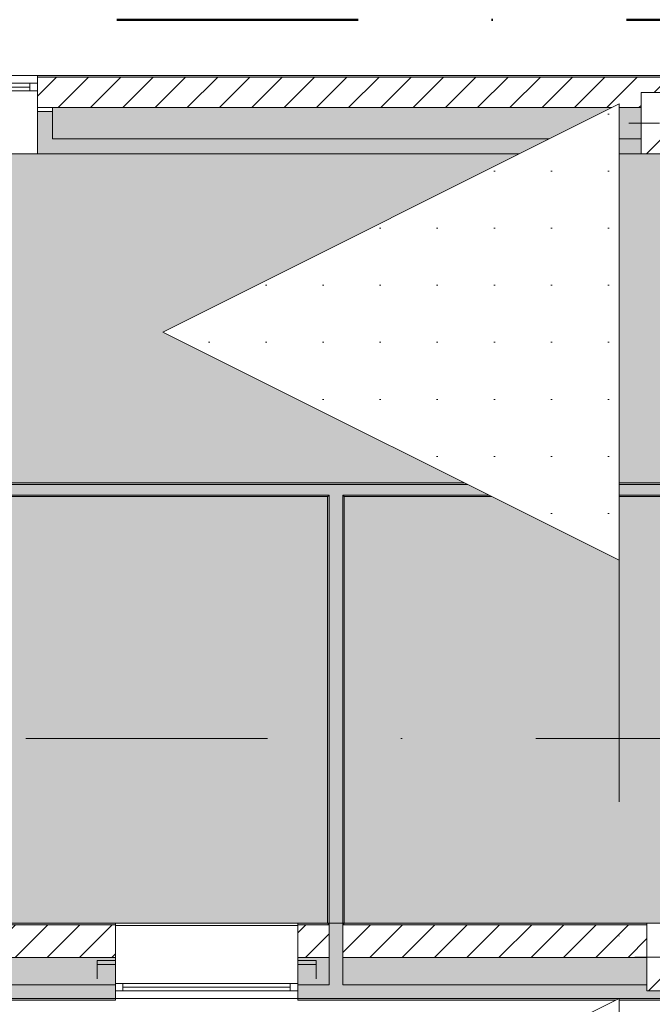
# Model space of a CAD drawing. Header units: millimetres. Extents: x -30280 to 132640, y -81242 to 8968.
# Tile 7 of 46: x -25996 to -21836, y -1726 to 4746. Entities that reach past the tile are written whole.
import ezdxf

# ---------------------------------------------------------------- set-up
doc = ezdxf.new("R2010")
doc.units = ezdxf.units.MM
doc.header["$MEASUREMENT"] = 0
for name, pattern in [('Dot & Dashed', [3351.388812, 1587.5, -881.944444, 0, -881.944368]), ('Punto & Rayas', [3351.388812, 1587.5, -881.944444, 0, -881.944368]), ('Wipeout_Contour', [1000, 0, -1000])]:
    doc.linetypes.add(name, pattern=pattern)
for name, color, linetype, lineweight, true_color in [('01_2D_Ambit_Pluma_Nº__242', 7, 'Continuous', 50, 0xfb0013), ('12_FAÇ_Façana_Pluma_Nº__102', 7, 'Continuous', 5, 0xcccccc), ('12_FAÇ_Façana_Pluma_Nº__174', 7, 'Continuous', 13, 0xe4ad2c), ('12_FAÇ_Façana_Pluma_Nº__176', 7, 'Continuous', 15, 0x93a0c6), ('12_FAÇ_Façana_Pluma_Nº__43', 7, 'Continuous', 5, 0xa4a4a6), ('14_PAV_Paviment existent_Pluma_Nº__197', 7, 'Continuous', 0, 0xffe68e), ('Demolido_07_CR_Cel Ras_Pluma_Nº__102', 7, 'Continuous', 5, 0xcccccc), ('Demolido_12_FAÇ_Façana_Pluma_Nº__102', 7, 'Continuous', 5, 0xcccccc), ('Demolido_12_FAÇ_Façana_Pluma_Nº__176', 7, 'Continuous', 15, 0x93a0c6), ('Ventanas Archicad_Pluma_Nº__23', 7, 'Continuous', 5, 0xa4a4a6), ('Ventanas Archicad_Pluma_Nº__3', 7, 'Continuous', 5, 0xa4a4a4), ('Ventanas Archicad_Pluma_Nº__43', 7, 'Continuous', 5, 0xa4a4a6)]:
    doc.layers.add(name, color=color, linetype=linetype, lineweight=lineweight, true_color=true_color)
for name, color, linetype in [('10_ESTR_Pilars', 7, 'Continuous'), ('12_FAÇ_Façana', 7, 'Continuous'), ('14_PAV_Paviment existent', 7, 'Continuous'), ('16_SEC_Seccions EA', 7, 'Continuous'), ('Demolido_07_CR_Cel Ras', 7, 'Continuous'), ('Demolido_12_FAÇ_Façana', 7, 'Continuous'), ('Ventanas Archicad', 7, 'Continuous')]:
    doc.layers.add(name, color=color, linetype=linetype)
for name, color, linetype, lineweight in [('10_ESTR_Pilars_Pluma_Nº__20', 1, 'Continuous', 5), ('10_ESTR_Pilars_Pluma_Nº__28', 7, 'Continuous', 20), ('10_ESTR_Pilars_Pluma_Nº__42', 8, 'Continuous', 25), ('12_FAÇ_Façana_Pluma_Nº__1', 7, 'Continuous', 5), ('12_FAÇ_Façana_Pluma_Nº__2', 8, 'Continuous', 5), ('12_FAÇ_Façana_Pluma_Nº__7', 7, 'Continuous', 5), ('14_PAV_Paviment existent_Pluma_Nº__89', 7, 'Continuous', 5), ('16_SEC_Seccions EA_Pluma_Nº__192', 150, 'Continuous', 0), ('16_SEC_Seccions EA_Pluma_Nº__25', 5, 'Continuous', 5), ('16_SEC_Seccions EA_Pluma_Nº__85', 5, 'Continuous', 5), ('Demolido_12_FAÇ_Façana_Pluma_Nº__7', 7, 'Continuous', 5), ('Ventanas Archicad_Pluma_Nº__1', 7, 'Continuous', 5), ('Ventanas Archicad_Pluma_Nº__7', 7, 'Continuous', 5)]:
    doc.layers.add(name, color=color, linetype=linetype, lineweight=lineweight)
pattern_1 = [(45, (0, 0), (-106.066, 106.066), [])]
pattern_2 = [(0, (0, 0), (0, 375), [0, -375])]
pattern_3 = [(45, (0, 0), (-229.8097, 229.8097), [])]

# ---------------------------------------------------------------- blocks, each defined once
blk = doc.blocks.new('Forjado_1_3', base_point=(5758.9, 1700.9))
at = {"layer": '14_PAV_Paviment existent_Pluma_Nº__197', "linetype": 'Continuous', "lineweight": 0, "true_color": 0x3f3923}
blk.add_hatch(color=39, dxfattribs=at).paths.add_polyline_path([(5758.9, 1700.9), (5758.9, 3863.5), (-28038.7, 3863.5), (-28050.8, 1700.9)])
at = {"layer": '14_PAV_Paviment existent_Pluma_Nº__89', "color": 7, "linetype": 'Continuous', "lineweight": 5, "flags": 128}
blk.add_lwpolyline([(5758.9, 1700.9), (-28050.8, 1700.9), (-28038.7, 3863.5), (5758.9, 3863.5)], close=True, dxfattribs=at)
blk = doc.blocks.new('Forjado_3_3', base_point=(-28092.2, -1194))
at = {"layer": 'Demolido_07_CR_Cel Ras', "linetype": 'Continuous', "lineweight": 0, "true_color": 0x3f3f3f}
blk.add_hatch(color=250, dxfattribs=at).paths.add_polyline_path([(-28092.2, -1194), (-1681.1, -1194), (-1681.1, -12339), (-1971.1, -12439), (-18763.6, -12339), (-18763.6, -17084), (-1670.4, -17244), (5828.9, -17239), (5828.9, -16789), (6428.9, -16799), (6428.9, -12439), (6178.9, -12439), (6061.7, -1189.8), (7253.9, -1194), (7253.9, 3863.5), (-28092.2, 3863.5)])
at = {"layer": 'Demolido_07_CR_Cel Ras_Pluma_Nº__102', "color": 254, "linetype": 'Continuous', "lineweight": 5, "true_color": 0xcccccc, "flags": 128}
blk.add_lwpolyline([(-28092.2, -1194), (-1681.1, -1194), (-1681.1, -12339), (-1971.1, -12439), (-18763.6, -12339), (-18763.6, -17084), (-1670.4, -17244), (5828.9, -17239), (5828.9, -16789), (6428.9, -16799), (6428.9, -12439), (6178.9, -12439), (6061.7, -1189.8), (7253.9, -1194), (7253.9, 3863.5), (-28092.2, 3863.5)], close=True, dxfattribs=at)
blk = doc.blocks.new('Ventana Vertical Multi-Faja 27_4')
at = {"layer": 'Ventanas Archicad_Pluma_Nº__23', "color": 253, "linetype": 'Continuous', "lineweight": 5, "true_color": 0xa4a4a6}
for p, q in [((-600, 0), (-550, 0)), ((-550, 0), (-550, -50)), ((550, -50), (550, 0)), ((550, 0), (600, 0)), ((-550, -50), (-600, -50)), ((600, -50), (550, -50))]:
    blk.add_line(p, q, dxfattribs=at)
at = {"layer": 'Ventanas Archicad_Pluma_Nº__3', "color": 253, "linetype": 'Continuous', "lineweight": 5, "true_color": 0xa4a4a4}
for p, q in [((-600, 50), (600, 50)), ((-550, 0), (550, 0)), ((-550, -25), (550, -25)), ((550, -50), (-550, -50)), ((-600, -465), (600, -465))]:
    blk.add_line(p, q, dxfattribs=at)
at = {"layer": 'Ventanas Archicad_Pluma_Nº__43', "color": 253, "linetype": 'Continuous', "lineweight": 5, "true_color": 0xa4a4a6}
for p, q in [((-600, -160), (-600, -185)), ((600, -160), (600, -185))]:
    blk.add_line(p, q, dxfattribs=at)
at = {"layer": 'Ventanas Archicad_Pluma_Nº__7', "color": 7, "linetype": 'Continuous', "lineweight": 5}
for p, q in [((-600, 50), (-600, 40)), ((-600, 40), (-600, 0)), ((-600, 0), (-600, -50)), ((-600, 0), (-600, -50)), ((600, 50), (600, 40)), ((600, 40), (600, 0)), ((600, 0), (600, -50)), ((600, 0), (600, -50)), ((-600, -50), (-600, -160)), ((600, -50), (600, -160)), ((-600, -185), (-600, -365)), ((-600, -185), (-600, -365)), ((600, -185), (600, -365)), ((600, -185), (600, -365)), ((-600, -365), (-600, -465)), ((-600, -365), (-600, -465)), ((600, -365), (600, -465)), ((600, -365), (600, -465))]:
    blk.add_line(p, q, dxfattribs=at)
blk = doc.blocks.new('Muro_3_3', base_point=(11882.6, 4378.5))
at = {"layer": '12_FAÇ_Façana', "linetype": 'Continuous', "lineweight": 0, "true_color": 0x000000}
h = blk.add_hatch(dxfattribs=at)
h.set_pattern_fill('Yeso_0003', color=18, style=0, pattern_type=2)
h.set_pattern_definition(pattern_2)
h.paths.add_polyline_path([(-25879.1, 4168.5), (-25879.1, 4143.5), (-25779.1, 4143.5), (-25779.1, 4168.5)])
at = {"layer": '12_FAÇ_Façana_Pluma_Nº__102', "linetype": 'Continuous', "lineweight": 0, "true_color": 0xe5e5e5}
for points in [[(-25779.1, 3963.5), (-25779.1, 4143.5), (-25879.1, 4143.5), (-25879.1, 3863.5)], [(-25779.1, 3963.5), (-25879.1, 3863.5), (-21909.8, 3863.5), (-21909.8, 3963.5)]]:
    blk.add_hatch(color=254, dxfattribs=at).paths.add_polyline_path(points)
at = {"layer": '12_FAÇ_Façana_Pluma_Nº__174', "linetype": 'Continuous', "lineweight": 13, "true_color": 0xe4ad2c}
blk.add_hatch(color=42, dxfattribs=at).paths.add_polyline_path([(-21909.8, 4168.5), (-25779.1, 4168.5), (-25779.1, 4143.5), (-25779.1, 3963.5), (-21909.8, 3963.5)])
at = {"layer": '12_FAÇ_Façana_Pluma_Nº__176', "linetype": 'Continuous', "lineweight": 0, "true_color": 0x495063}
blk.add_hatch(color=251, dxfattribs=at).paths.add_polyline_path([(-25879.1, 4368.5), (-1110.5, 4368.5), (-1110.5, 4378.5), (-25879.1, 4378.5)])
at = {"layer": '12_FAÇ_Façana_Pluma_Nº__2', "linetype": 'Continuous', "lineweight": 5}
h = blk.add_hatch(dxfattribs=at)
h.set_pattern_fill('Ceramic_0003', color=8, style=0, pattern_type=2)
h.set_pattern_definition(pattern_1)
h.paths.add_polyline_path([(-1110.5, 4368.5), (-25879.1, 4368.5), (-25879.1, 4168.5), (-21909.8, 4168.5), (-21909.8, 4268), (-21509.8, 4268), (-21509.8, 4168.5), (-18909.8, 4168.5), (-18909.8, 4268), (-18509.8, 4268), (-18509.8, 4168.5), (-7400.5, 4168.5), (-7400.5, 4268), (-7000.5, 4268), (-7000.5, 4168.5), (-2000.5, 4168.5), (-2000.5, 4268), (-1600.5, 4268), (-1600.5, 4168.5), (-1110.5, 4168.5)])
at = {"layer": '12_FAÇ_Façana_Pluma_Nº__43', "color": 253, "linetype": 'Continuous', "lineweight": 5, "true_color": 0xa4a4a6}
for p, q in [((-25879.1, 4168.5), (-25879.1, 4143.5)), ((-25779.1, 4168.5), (-25879.1, 4168.5)), ((-25879.1, 4143.5), (-25779.1, 4143.5)), ((-25779.1, 4143.5), (-25779.1, 4168.5))]:
    blk.add_line(p, q, dxfattribs=at)
at = {"layer": '12_FAÇ_Façana_Pluma_Nº__7', "color": 7, "linetype": 'Continuous', "lineweight": 5}
for p, q in [((-25879.1, 4378.5), (-25879.1, 4368.5)), ((-1110.5, 4368.5), (-25879.1, 4368.5)), ((-25879.1, 4368.5), (-25879.1, 4328.5)), ((-25879.1, 4328.5), (-25879.1, 4278.5)), ((-25879.1, 4278.5), (-25879.1, 4168.5)), ((-25879.1, 4143.5), (-25879.1, 3963.5)), ((-25879.1, 4143.5), (-25879.1, 3963.5)), ((-21909.8, 4168.5), (-25779.1, 4168.5)), ((-25779.1, 3963.5), (-25779.1, 4143.5)), ((-25879.1, 3963.5), (-25879.1, 3863.5)), ((-25879.1, 3963.5), (-25879.1, 3863.5)), ((-25779.1, 3963.5), (-21909.8, 3963.5))]:
    blk.add_line(p, q, dxfattribs=at)
at = {"layer": '12_FAÇ_Façana_Pluma_Nº__7', "color": 7, "linetype": 'Continuous', "lineweight": 5, "flags": 128}
for points in [[(-1110.5, 4378.5), (-25879.1, 4378.5)], [(-25879.1, 3863.5), (-21909.8, 3863.5)]]:
    blk.add_lwpolyline(points, dxfattribs=at)
at = {"layer": 'Ventanas Archicad', "color": 253, "linetype": 'Continuous', "lineweight": 5, "true_color": 0xa4a4a6, "zscale": 1000}
blk.add_blockref('Ventana Vertical Multi-Faja 27_4', (-26479.1, 4328.5), dxfattribs=at)
blk = doc.blocks.new('Muro_4_3', base_point=(-28050.8, -1194))
at = {"layer": '12_FAÇ_Façana_Pluma_Nº__102', "linetype": 'Continuous', "lineweight": 0, "true_color": 0xe5e5e5}
for points in [[(-28050.8, -1599), (-28050.8, -1689), (-28030.8, -1689), (-28030.8, -1599)], [(-28030.8, -1599), (-28030.8, -1689), (-27980.8, -1689), (-27980.8, -1599)], [(-27980.8, -1599), (-27980.8, -1689), (-27840.8, -1689), (-27840.8, -1599)], [(-27840.8, -1599), (-27840.8, -1689), (-27698, -1689), (-27762.1, -1599)], [(-27698, -1689), (-25366.4, -1689), (-25366.4, -1599), (-27762.1, -1599)], [(-27690.8, -1699), (-25366.4, -1699), (-25366.4, -1689), (-27690.8, -1689)]]:
    blk.add_hatch(color=254, dxfattribs=at).paths.add_polyline_path(points)
at = {"layer": '12_FAÇ_Façana_Pluma_Nº__174', "linetype": 'Continuous', "lineweight": 13, "true_color": 0xe4ad2c}
for points in [[(-28050.8, -1419), (-28050.8, -1599), (-28030.8, -1599), (-28030.8, -1419)], [(-28030.8, -1419), (-28030.8, -1599), (-27980.8, -1599), (-27980.8, -1419)], [(-27980.8, -1419), (-27980.8, -1599), (-27840.8, -1599), (-27840.8, -1488.6), (-27890.5, -1419)], [(-27762.1, -1599), (-25366.4, -1599), (-25366.4, -1419), (-27890.5, -1419)], [(-27762.1, -1599), (-27840.8, -1488.6), (-27840.8, -1599)]]:
    blk.add_hatch(color=42, dxfattribs=at).paths.add_polyline_path(points)
at = {"layer": '12_FAÇ_Façana_Pluma_Nº__176', "linetype": 'Continuous', "lineweight": 0, "true_color": 0x495063}
for points in [[(-28050.8, -1204), (-28043.7, -1204), (-28050.8, -1194)], [(-25366.4, -1194), (-28050.8, -1194), (-28043.7, -1204), (-25366.4, -1204)]]:
    blk.add_hatch(color=251, dxfattribs=at).paths.add_polyline_path(points)
at = {"layer": '12_FAÇ_Façana_Pluma_Nº__2', "linetype": 'Continuous', "lineweight": 5}
h = blk.add_hatch(dxfattribs=at)
h.set_pattern_fill('Ceramic_0003', color=8, style=0, pattern_type=2)
h.set_pattern_definition(pattern_1)
h.paths.add_polyline_path([(-28050.8, -1204), (-28050.8, -1419), (-28030.8, -1419), (-28030.8, -1222), (-28043.7, -1204)])
h = blk.add_hatch(dxfattribs=at)
h.set_pattern_fill('Ceramic_0003', color=8, style=0, pattern_type=2)
h.set_pattern_definition(pattern_1)
h.paths.add_polyline_path([(-27890.5, -1419), (-25366.4, -1419), (-25366.4, -1204), (-28043.7, -1204)])
h = blk.add_hatch(dxfattribs=at)
h.set_pattern_fill('Ceramic_0003', color=8, style=0, pattern_type=2)
h.set_pattern_definition(pattern_1)
h.paths.add_polyline_path([(-27980.8, -1419), (-27980.8, -1292.2), (-28030.8, -1222), (-28030.8, -1419)])
h = blk.add_hatch(dxfattribs=at)
h.set_pattern_fill('Ceramic_0003', color=8, style=0, pattern_type=2)
h.set_pattern_definition(pattern_1)
h.paths.add_polyline_path([(-27890.5, -1419), (-27980.8, -1292.2), (-27980.8, -1419)])
at = {"layer": '12_FAÇ_Façana_Pluma_Nº__7', "color": 7, "linetype": 'Continuous', "lineweight": 5}
for p, q in [((-28043.7, -1204), (-28050.8, -1204)), ((-25366.4, -1204), (-28043.7, -1204)), ((-28030.8, -1419), (-28050.8, -1419)), ((-27980.8, -1419), (-28030.8, -1419)), ((-27890.5, -1419), (-27980.8, -1419)), ((-27890.5, -1419), (-25366.4, -1419)), ((-28030.8, -1599), (-28050.8, -1599)), ((-27980.8, -1599), (-28030.8, -1599)), ((-27840.8, -1599), (-27980.8, -1599)), ((-27762.1, -1599), (-27840.8, -1599)), ((-27762.1, -1599), (-25366.4, -1599)), ((-28030.8, -1689), (-28050.8, -1689)), ((-27980.8, -1689), (-28030.8, -1689)), ((-27840.8, -1689), (-27980.8, -1689)), ((-27698, -1689), (-27840.8, -1689)), ((-27698, -1689), (-25366.4, -1689))]:
    blk.add_line(p, q, dxfattribs=at)
at = {"layer": '12_FAÇ_Façana_Pluma_Nº__7', "color": 7, "linetype": 'Continuous', "lineweight": 5, "flags": 128}
for points in [[(-28050.8, -1194), (-28050.8, -1204)], [(-25366.4, -1194), (-28050.8, -1194)], [(-28050.8, -1204), (-28050.8, -1419)], [(-25366.4, -1204), (-25366.4, -1194)], [(-25366.4, -1419), (-25366.4, -1204)], [(-28050.8, -1419), (-28050.8, -1599)], [(-25366.4, -1599), (-25366.4, -1419)], [(-28050.8, -1599), (-28050.8, -1689)], [(-25366.4, -1689), (-25366.4, -1599)], [(-27690.8, -1699), (-25366.4, -1699)], [(-25366.4, -1699), (-25366.4, -1689)]]:
    blk.add_lwpolyline(points, dxfattribs=at)
blk = doc.blocks.new('Muro_14_3', base_point=(-24166.4, -1194))
at = {"layer": '12_FAÇ_Façana_Pluma_Nº__102', "linetype": 'Continuous', "lineweight": 0, "true_color": 0xe5e5e5}
for points in [[(-23961.1, -1599), (-24166.4, -1599), (-24166.4, -1689), (-23961.1, -1689)], [(-23871.1, -1599), (-23961.1, -1599), (-23961.1, -1689), (-23871.1, -1689)], [(-21871.1, -1599), (-23871.1, -1599), (-23871.1, -1689), (-20233.9, -1689), (-20233.9, -1599), (-21518.1, -1599), (-21518.1, -1639), (-21871.1, -1639)], [(-24166.4, -1699), (-20233.9, -1699), (-20233.9, -1689), (-24166.4, -1689)]]:
    blk.add_hatch(color=254, dxfattribs=at).paths.add_polyline_path(points)
at = {"layer": '12_FAÇ_Façana_Pluma_Nº__174', "linetype": 'Continuous', "lineweight": 13, "true_color": 0xe4ad2c}
for points in [[(-23961.1, -1419), (-24166.4, -1419), (-24166.4, -1599), (-23961.1, -1599)], [(-23871.1, -1599), (-21871.1, -1599), (-21871.1, -1419), (-23871.1, -1419)], [(-21518.1, -1599), (-20233.9, -1599), (-20233.9, -1419), (-21518.1, -1419)]]:
    blk.add_hatch(color=42, dxfattribs=at).paths.add_polyline_path(points)
at = {"layer": '12_FAÇ_Façana_Pluma_Nº__176', "linetype": 'Continuous', "lineweight": 0, "true_color": 0x495063}
for points in [[(-23971.1, -1194), (-24166.4, -1194), (-24166.4, -1204), (-23971.1, -1204)], [(-23961.1, -1194), (-23971.1, -1194), (-23971.1, -1204), (-23961.1, -1204)], [(-23861.1, -1194), (-23871.1, -1194), (-23871.1, -1204), (-23861.1, -1204)], [(-23861.1, -1194), (-23861.1, -1204), (-21871.1, -1204), (-21871.1, -1194)], [(-21518.1, -1194), (-21518.1, -1204), (-20233.9, -1204), (-20233.9, -1194)]]:
    blk.add_hatch(color=251, dxfattribs=at).paths.add_polyline_path(points)
at = {"layer": '12_FAÇ_Façana_Pluma_Nº__2', "linetype": 'Continuous', "lineweight": 5}
h = blk.add_hatch(dxfattribs=at)
h.set_pattern_fill('Ceramic_0003', color=8, style=0, pattern_type=2)
h.set_pattern_definition(pattern_1)
h.paths.add_polyline_path([(-23961.1, -1204), (-24166.4, -1204), (-24166.4, -1419), (-23961.1, -1419)])
h = blk.add_hatch(dxfattribs=at)
h.set_pattern_fill('Ceramic_0003', color=8, style=0, pattern_type=2)
h.set_pattern_definition(pattern_1)
h.paths.add_polyline_path([(-23871.1, -1419), (-21871.1, -1419), (-21871.1, -1204), (-23871.1, -1204)])
h = blk.add_hatch(dxfattribs=at)
h.set_pattern_fill('Ceramic_0003', color=8, style=0, pattern_type=2)
h.set_pattern_definition(pattern_1)
h.paths.add_polyline_path([(-21518.1, -1419), (-20233.9, -1419), (-20233.9, -1204), (-21518.1, -1204)])
at = {"layer": '12_FAÇ_Façana_Pluma_Nº__7', "color": 7, "linetype": 'Continuous', "lineweight": 5}
for p, q in [((-23961.1, -1204), (-24166.4, -1204)), ((-21871.1, -1204), (-23871.1, -1204)), ((-20233.9, -1204), (-21518.1, -1204)), ((-24166.4, -1419), (-23961.1, -1419)), ((-23871.1, -1419), (-21871.1, -1419)), ((-21518.1, -1419), (-20233.9, -1419)), ((-24166.4, -1599), (-23961.1, -1599)), ((-23871.1, -1599), (-21871.1, -1599)), ((-21518.1, -1599), (-20233.9, -1599)), ((-24166.4, -1689), (-23961.1, -1689)), ((-23961.1, -1689), (-23871.1, -1689)), ((-23871.1, -1689), (-20233.9, -1689))]:
    blk.add_line(p, q, dxfattribs=at)
at = {"layer": '12_FAÇ_Façana_Pluma_Nº__7', "color": 7, "linetype": 'Continuous', "lineweight": 5, "flags": 128}
for points in [[(-23971.1, -1194), (-24166.4, -1194)], [(-24166.4, -1194), (-24166.4, -1699)], [(-21871.1, -1194), (-23861.1, -1194)], [(-20233.9, -1194), (-21518.1, -1194)], [(-20233.9, -1699), (-20233.9, -1194)], [(-24166.4, -1699), (-20233.9, -1699)]]:
    blk.add_lwpolyline(points, dxfattribs=at)
at = {"layer": 'Demolido_12_FAÇ_Façana_Pluma_Nº__7', "color": 7, "linetype": 'Continuous', "lineweight": 5}
for p, q in [((-23961.1, -1194), (-23961.1, -1204)), ((-23961.1, -1204), (-23961.1, -1419)), ((-23871.1, -1204), (-23871.1, -1194)), ((-23871.1, -1419), (-23871.1, -1204)), ((-23961.1, -1419), (-23961.1, -1599)), ((-23871.1, -1599), (-23871.1, -1419))]:
    blk.add_line(p, q, dxfattribs=at)
blk = doc.blocks.new('Ventana Vertical Multi-Faja 27_5')
at = {"layer": 'Ventanas Archicad_Pluma_Nº__1', "color": 7, "linetype": 'Continuous', "lineweight": 5}
for p, q in [((-600, 50), (600, 50)), ((-600, 0), (-550, 0)), ((-550, 0), (-550, -50)), ((-550, 0), (550, 0)), ((550, -50), (550, 0)), ((550, 0), (600, 0)), ((-550, -50), (-600, -50)), ((-550, -25), (550, -25)), ((550, -50), (-550, -50)), ((600, -50), (550, -50)), ((-600, -200), (-600, -175)), ((600, -200), (600, -175)), ((-600, -430), (600, -430))]:
    blk.add_line(p, q, dxfattribs=at)
at = {"layer": 'Ventanas Archicad_Pluma_Nº__7', "color": 7, "linetype": 'Continuous', "lineweight": 5}
for p, q in [((-600, 50), (-600, 40)), ((-600, 40), (-600, 0)), ((-600, 40), (-600, 0)), ((-600, 0), (-600, -50)), ((-600, 0), (-600, -50)), ((-600, 0), (-600, -50)), ((-600, 0), (-600, -50)), ((600, 50), (600, 40)), ((600, 40), (600, 0)), ((600, 40), (600, 0)), ((600, 0), (600, -50)), ((600, 0), (600, -50)), ((600, 0), (600, -50)), ((600, 0), (600, -50)), ((-600, -50), (-600, -80)), ((-600, -50), (-600, -80)), ((600, -50), (600, -80)), ((600, -50), (600, -80)), ((-600, -80), (-600, -175)), ((-600, -80), (-600, -175)), ((600, -80), (600, -175)), ((600, -80), (600, -175)), ((-600, -200), (-600, -420)), ((600, -200), (600, -420)), ((-600, -420), (-600, -430)), ((600, -420), (600, -430))]:
    blk.add_line(p, q, dxfattribs=at)
blk = doc.blocks.new('Muro_17_3', base_point=(-25366.4, -1209))
at = {"layer": '12_FAÇ_Façana', "linetype": 'Continuous', "lineweight": 0, "true_color": 0x000000}
h = blk.add_hatch(dxfattribs=at)
h.set_pattern_fill('Yeso_0003', color=18, style=0, pattern_type=2)
h.set_pattern_definition(pattern_2)
h.paths.add_polyline_path([(-25366.4, -1439), (-25486.4, -1439), (-25486.4, -1464), (-25366.4, -1464)])
h = blk.add_hatch(dxfattribs=at)
h.set_pattern_fill('Yeso_0003', color=18, style=0, pattern_type=2)
h.set_pattern_definition(pattern_2)
h.paths.add_polyline_path([(-24166.4, -1439), (-24166.4, -1464), (-24046.4, -1464), (-24046.4, -1439)])
at = {"layer": '12_FAÇ_Façana_Pluma_Nº__102', "linetype": 'Continuous', "lineweight": 0, "true_color": 0xe5e5e5}
for points in [[(-25486.4, -1559), (-25366.4, -1679), (-25366.4, -1464), (-25486.4, -1464)], [(-24046.4, -1559), (-24046.4, -1464), (-24166.4, -1464), (-24166.4, -1679)]]:
    blk.add_hatch(color=254, dxfattribs=at).paths.add_polyline_path(points)
at = {"layer": '12_FAÇ_Façana_Pluma_Nº__1', "color": 7, "linetype": 'Continuous', "lineweight": 5}
for p, q in [((-25486.4, -1439), (-25366.4, -1439)), ((-25486.4, -1464), (-25486.4, -1439)), ((-25366.4, -1464), (-25486.4, -1464)), ((-25366.4, -1439), (-25366.4, -1464)), ((-24166.4, -1439), (-24166.4, -1464)), ((-24046.4, -1439), (-24166.4, -1439)), ((-24166.4, -1464), (-24046.4, -1464)), ((-24046.4, -1464), (-24046.4, -1439))]:
    blk.add_line(p, q, dxfattribs=at)
at = {"layer": '12_FAÇ_Façana_Pluma_Nº__7', "color": 7, "linetype": 'Continuous', "lineweight": 5}
for p, q in [((-25366.4, -1219), (-25366.4, -1209)), ((-25366.4, -1439), (-25366.4, -1219)), ((-24166.4, -1219), (-24166.4, -1209)), ((-24166.4, -1439), (-24166.4, -1219)), ((-25486.4, -1559), (-25486.4, -1464)), ((-25366.4, -1559), (-25366.4, -1464)), ((-25366.4, -1559), (-25366.4, -1464)), ((-24166.4, -1559), (-24166.4, -1464)), ((-24166.4, -1559), (-24166.4, -1464)), ((-24046.4, -1559), (-24046.4, -1464)), ((-25366.4, -1589), (-25366.4, -1559)), ((-25366.4, -1589), (-25366.4, -1559)), ((-25366.4, -1639), (-25366.4, -1589)), ((-25366.4, -1639), (-25366.4, -1589)), ((-24166.4, -1589), (-24166.4, -1559)), ((-24166.4, -1589), (-24166.4, -1559)), ((-24166.4, -1639), (-24166.4, -1589)), ((-24166.4, -1639), (-24166.4, -1589)), ((-25366.4, -1679), (-25366.4, -1639)), ((-25366.4, -1679), (-25366.4, -1639)), ((-25366.4, -1689), (-25366.4, -1679)), ((-24166.4, -1679), (-24166.4, -1639)), ((-24166.4, -1679), (-24166.4, -1639)), ((-24166.4, -1689), (-24166.4, -1679))]:
    blk.add_line(p, q, dxfattribs=at)
at = {"layer": 'Ventanas Archicad', "color": 253, "linetype": 'Continuous', "lineweight": 5, "true_color": 0xa4a4a6, "zscale": 1000, "rotation": 180}
blk.add_blockref('Ventana Vertical Multi-Faja 27_5', (-24766.4, -1639), dxfattribs=at)
blk = doc.blocks.new('Muro_92_3', base_point=(-28092.2, 1610.9))
at = {"layer": 'Demolido_12_FAÇ_Façana_Pluma_Nº__102', "linetype": 'Continuous', "lineweight": 0, "true_color": 0xe5e5e5}
for points in [[(-23961.1, 1690.9), (-28102.2, 1690.9), (-28102.2, 1620.9), (-23961.1, 1620.9)], [(-23871.1, 1690.9), (-23961.1, 1690.9), (-23961.1, 1620.9), (-23871.1, 1620.9)], [(-23871.1, 1620.9), (-18871.1, 1620.9), (-18871.1, 1690.9), (-23871.1, 1690.9)]]:
    blk.add_hatch(color=254, dxfattribs=at).paths.add_polyline_path(points)
at = {"layer": 'Demolido_12_FAÇ_Façana_Pluma_Nº__176', "linetype": 'Continuous', "lineweight": 0, "true_color": 0x495063}
for points in [[(-28192.2, 1692.7), (-28190, 1690.9), (-18871.1, 1690.9), (-18871.1, 1700.9), (-28192.2, 1700.9)], [(-23971.1, 1620.9), (-28092.2, 1620.9), (-28092.2, 1610.9), (-23971.1, 1610.9)], [(-23961.1, 1620.9), (-23971.1, 1620.9), (-23971.1, 1610.9), (-23961.1, 1610.9)], [(-23861.1, 1620.9), (-23871.1, 1620.9), (-23871.1, 1610.9), (-23861.1, 1610.9)], [(-23861.1, 1610.9), (-18871.1, 1610.9), (-18871.1, 1620.9), (-23861.1, 1620.9)]]:
    blk.add_hatch(color=251, dxfattribs=at).paths.add_polyline_path(points)
at = {"layer": 'Demolido_12_FAÇ_Façana_Pluma_Nº__7', "color": 7, "linetype": 'Continuous', "lineweight": 5}
for p, q in [((-23961.1, 1690.9), (-28102.2, 1690.9)), ((-23871.1, 1690.9), (-23961.1, 1690.9)), ((-18871.1, 1690.9), (-23871.1, 1690.9)), ((-28102.2, 1620.9), (-23961.1, 1620.9)), ((-23961.1, 1620.9), (-23961.1, 1610.9)), ((-23871.1, 1610.9), (-23871.1, 1620.9)), ((-23871.1, 1620.9), (-18871.1, 1620.9))]:
    blk.add_line(p, q, dxfattribs=at)
at = {"layer": 'Demolido_12_FAÇ_Façana_Pluma_Nº__7', "color": 7, "linetype": 'Continuous', "lineweight": 5, "flags": 128}
for points in [[(-18871.1, 1700.9), (-28202.2, 1700.9)], [(-28092.2, 1610.9), (-23971.1, 1610.9)], [(-23861.1, 1610.9), (-18871.1, 1610.9)]]:
    blk.add_lwpolyline(points, dxfattribs=at)
blk = doc.blocks.new('Muro_95_3', base_point=(-23861.1, -1194))
at = {"layer": 'Demolido_12_FAÇ_Façana_Pluma_Nº__102', "linetype": 'Continuous', "lineweight": 0, "true_color": 0xe5e5e5}
for points in [[(-23871.1, 1620.9), (-23961.1, 1620.9), (-23961.1, 1610.9), (-23871.1, 1610.9)], [(-23871.1, -1194), (-23871.1, 1610.9), (-23961.1, 1610.9), (-23961.1, -1194)], [(-23871.1, -1194), (-23961.1, -1194), (-23961.1, -1204), (-23871.1, -1204)], [(-23871.1, -1204), (-23961.1, -1204), (-23961.1, -1419), (-23871.1, -1419)], [(-23871.1, -1419), (-23961.1, -1419), (-23961.1, -1599), (-23871.1, -1599)]]:
    blk.add_hatch(color=254, dxfattribs=at).paths.add_polyline_path(points)
at = {"layer": 'Demolido_12_FAÇ_Façana_Pluma_Nº__176', "linetype": 'Continuous', "lineweight": 0, "true_color": 0x495063}
for points in [[(-23971.1, 1610.9), (-23971.1, -1194), (-23961.1, -1194), (-23961.1, 1610.9)], [(-23861.1, -1194), (-23861.1, 1610.9), (-23871.1, 1610.9), (-23871.1, -1194)]]:
    blk.add_hatch(color=251, dxfattribs=at).paths.add_polyline_path(points)
at = {"layer": 'Demolido_12_FAÇ_Façana_Pluma_Nº__7', "color": 7, "linetype": 'Continuous', "lineweight": 5}
for p, q in [((-23961.1, 1620.9), (-23961.1, 1610.9)), ((-23871.1, 1610.9), (-23871.1, 1620.9)), ((-23961.1, 1610.9), (-23961.1, -1194)), ((-23871.1, -1194), (-23871.1, 1610.9)), ((-23961.1, -1194), (-23961.1, -1204)), ((-23961.1, -1204), (-23961.1, -1419)), ((-23871.1, -1204), (-23871.1, -1194)), ((-23871.1, -1419), (-23871.1, -1204)), ((-23961.1, -1419), (-23961.1, -1599)), ((-23871.1, -1599), (-23871.1, -1419))]:
    blk.add_line(p, q, dxfattribs=at)
at = {"layer": 'Demolido_12_FAÇ_Façana_Pluma_Nº__7', "color": 7, "linetype": 'Continuous', "lineweight": 5, "flags": 128}
for points in [[(-23971.1, 1610.9), (-23971.1, -1194)], [(-23861.1, -1194), (-23861.1, 1610.9)]]:
    blk.add_lwpolyline(points, dxfattribs=at)
blk = doc.blocks.new('Pilar_1_3', base_point=(-21694.6, -1416.5))
at = {"color": 254, "linetype": 'Wipeout_Contour', "lineweight": 0, "ltscale": 86967.798109}
blk.add_wipeout([(-21871.1, -1639), (-21518.1, -1639), (-21518.1, -1194), (-21871.1, -1194)], dxfattribs=at).dxf.layer = '10_ESTR_Pilars'
at = {"layer": '10_ESTR_Pilars_Pluma_Nº__42', "linetype": 'Continuous', "lineweight": 25}
h = blk.add_hatch(dxfattribs=at)
h.set_pattern_fill('00_GCT_trama_45º_e1_400__07', color=8, style=0, pattern_type=2)
h.set_pattern_definition(pattern_3)
h.paths.add_polyline_path([(-21871.1, -1639), (-21518.1, -1639), (-21518.1, -1194), (-21871.1, -1194)])
at = {"layer": '10_ESTR_Pilars_Pluma_Nº__20', "color": 1, "linetype": 'Continuous', "lineweight": 5}
for p, q in [((-21694.6, -1336.5), (-21694.6, -1114)), ((-21774.6, -1416.5), (-21951.1, -1416.5)), ((-21614.6, -1416.5), (-21438.1, -1416.5)), ((-21694.6, -1496.5), (-21694.6, -1719))]:
    blk.add_line(p, q, dxfattribs=at)
blk.add_point((-21694.6, -1416.5), dxfattribs=at)
at = {"layer": '10_ESTR_Pilars_Pluma_Nº__28', "color": 7, "linetype": 'Continuous', "lineweight": 20, "flags": 128}
blk.add_lwpolyline([(-21871.1, -1639), (-21518.1, -1639), (-21518.1, -1194), (-21871.1, -1194)], close=True, dxfattribs=at)
blk = doc.blocks.new('Pilar_35_3', base_point=(-21709.8, 4065.7))
at = {"color": 254, "linetype": 'Wipeout_Contour', "lineweight": 0, "ltscale": 88352.480764}
blk.add_wipeout([(-21909.8, 3863.5), (-21509.8, 3863.5), (-21509.8, 4268), (-21909.8, 4268)], dxfattribs=at).dxf.layer = '10_ESTR_Pilars'
at = {"layer": '10_ESTR_Pilars_Pluma_Nº__42', "linetype": 'Continuous', "lineweight": 25}
h = blk.add_hatch(dxfattribs=at)
h.set_pattern_fill('00_GCT_trama_45º_e1_400__07', color=8, style=0, pattern_type=2)
h.set_pattern_definition(pattern_3)
h.paths.add_polyline_path([(-21909.8, 3863.5), (-21509.8, 3863.5), (-21509.8, 4268), (-21909.8, 4268)])
at = {"layer": '10_ESTR_Pilars_Pluma_Nº__20', "color": 1, "linetype": 'Continuous', "lineweight": 5}
for p, q in [((-21709.8, 4145.7), (-21709.8, 4348)), ((-21789.8, 4065.7), (-21989.8, 4065.7)), ((-21629.8, 4065.7), (-21429.8, 4065.7)), ((-21709.8, 3985.7), (-21709.8, 3783.5))]:
    blk.add_line(p, q, dxfattribs=at)
blk.add_point((-21709.8, 4065.7), dxfattribs=at)
at = {"layer": '10_ESTR_Pilars_Pluma_Nº__28', "color": 7, "linetype": 'Continuous', "lineweight": 20, "flags": 128}
blk.add_lwpolyline([(-21909.8, 3863.5), (-21509.8, 3863.5), (-21509.8, 4268), (-21909.8, 4268)], close=True, dxfattribs=at)
blk = doc.blocks.new('Plano de Corte_1_3', base_point=(-29305.8, 20.2))
at = {"layer": '16_SEC_Seccions EA_Pluma_Nº__192', "color": 150, "linetype": 'Dot & Dashed', "lineweight": 0}
blk.add_line((-29305.8, 20.2), (8307.2, 20.2), dxfattribs=at)
blk = doc.blocks.new('Plano de Corte_3_3', base_point=(-22054.6, 2692.1))
at = {"layer": '16_SEC_Seccions EA_Pluma_Nº__85', "color": 5, "linetype": 'Dot & Dashed', "lineweight": 5}
blk.add_line((-22054.6, 1192.1), (-22054.6, -1688.1), dxfattribs=at)
at = {"color": 254, "linetype": 'Wipeout_Contour', "lineweight": 0, "ltscale": 69735.503074}
blk.add_wipeout([(-22054.6, 4192.1), (-25054.6, 2692.1), (-22054.6, 1192.1)], dxfattribs=at).dxf.layer = '16_SEC_Seccions EA'
at = {"color": 254, "linetype": 'Wipeout_Contour', "lineweight": 0, "ltscale": 69923.478989}
blk.add_wipeout([(-22054.6, -4688.1), (-22054.6, -1688.1), (-25054.6, -3188.1)], dxfattribs=at).dxf.layer = '16_SEC_Seccions EA'
at = {"layer": '16_SEC_Seccions EA_Pluma_Nº__25', "linetype": 'Continuous', "lineweight": 5}
h = blk.add_hatch(dxfattribs=at)
h.set_pattern_fill('CelRas_Guix_Continu_0003', color=5, style=0, pattern_type=2)
h.set_pattern_definition(pattern_2)
h.paths.add_polyline_path([(-22054.6, 4192.1), (-25054.6, 2692.1), (-22054.6, 1192.1)])
h = blk.add_hatch(dxfattribs=at)
h.set_pattern_fill('CelRas_Guix_Continu_0003', color=5, style=0, pattern_type=2)
h.set_pattern_definition(pattern_2)
h.paths.add_polyline_path([(-22054.6, -4688.1), (-22054.6, -1688.1), (-25054.6, -3188.1)])
at = {"layer": '16_SEC_Seccions EA_Pluma_Nº__25', "color": 5, "linetype": 'Continuous', "lineweight": 5, "flags": 128}
for points in [[(-22054.6, 4192.1), (-22054.6, 1192.1), (-25054.6, 2692.1)], [(-22054.6, -4688.1), (-22054.6, -1688.1), (-25054.6, -3188.1)]]:
    blk.add_lwpolyline(points, close=True, dxfattribs=at)

msp = doc.modelspace()

# ---------------------------------------------------------------- linework, layer by layer
at = {"layer": '01_2D_Ambit_Pluma_Nº__242', "color": 1, "linetype": 'Punto & Rayas', "lineweight": 50, "true_color": 0xfb0013, "flags": 128}
msp.add_lwpolyline([(-28416.579, -2249.593), (-28416.579, 4745.928), (7590.116, 4745.928), (7590.116, -1864.54), (6642.921, -1864.54), (6642.921, -11392.724), (6642.921, -17756.595), (-18985.875, -17756.595), (-18985.875, -11834.879), (-2447.904, -11834.879), (-2447.904, -2249.593)], close=True, dxfattribs=at)

# ---------------------------------------------------------------- block references
at = {"layer": '12_FAÇ_Façana', "color": 7, "lineweight": 20}
for name, p in [('Muro_3_3', (11882.64, 4378.454)), ('Muro_4_3', (-28050.848, -1193.976)), ('Muro_17_3', (-25366.431, -1208.976)), ('Muro_14_3', (-24166.431, -1193.976))]:
    msp.add_blockref(name, p, dxfattribs=at)
at = {"layer": '14_PAV_Paviment existent', "color": 7, "linetype": 'Continuous', "lineweight": 5}
msp.add_blockref('Forjado_1_3', (5758.891, 1700.853), dxfattribs=at)
at = {"layer": 'Demolido_07_CR_Cel Ras', "color": 254, "linetype": 'Continuous', "lineweight": 5, "true_color": 0xcccccc}
msp.add_blockref('Forjado_3_3', (-28092.187, -1193.976), dxfattribs=at)
at = {"layer": 'Demolido_12_FAÇ_Façana', "color": 7, "lineweight": 20}
for name, p in [('Muro_92_3', (-28092.187, 1610.853)), ('Muro_95_3', (-23861.109, -1193.976))]:
    msp.add_blockref(name, p, dxfattribs=at)

# ---------------------------------------------------------------- next in the draw order: block references
at = {"layer": '10_ESTR_Pilars', "color": 7, "lineweight": 20}
for name, p in [('Pilar_35_3', (-21709.765, 4065.732)), ('Pilar_1_3', (-21694.621, -1416.475))]:
    msp.add_blockref(name, p, dxfattribs=at)

# ---------------------------------------------------------------- next in the draw order: block references
at = {"layer": '16_SEC_Seccions EA', "color": 150, "lineweight": 0}
msp.add_blockref('Plano de Corte_1_3', (-29305.766, 20.229), dxfattribs=at)

# ---------------------------------------------------------------- next in the draw order: block references
at = {"layer": '16_SEC_Seccions EA', "color": 5, "lineweight": 5}
msp.add_blockref('Plano de Corte_3_3', (-22054.58, 2692.084), dxfattribs=at)

doc.saveas('drawing.dxf')
